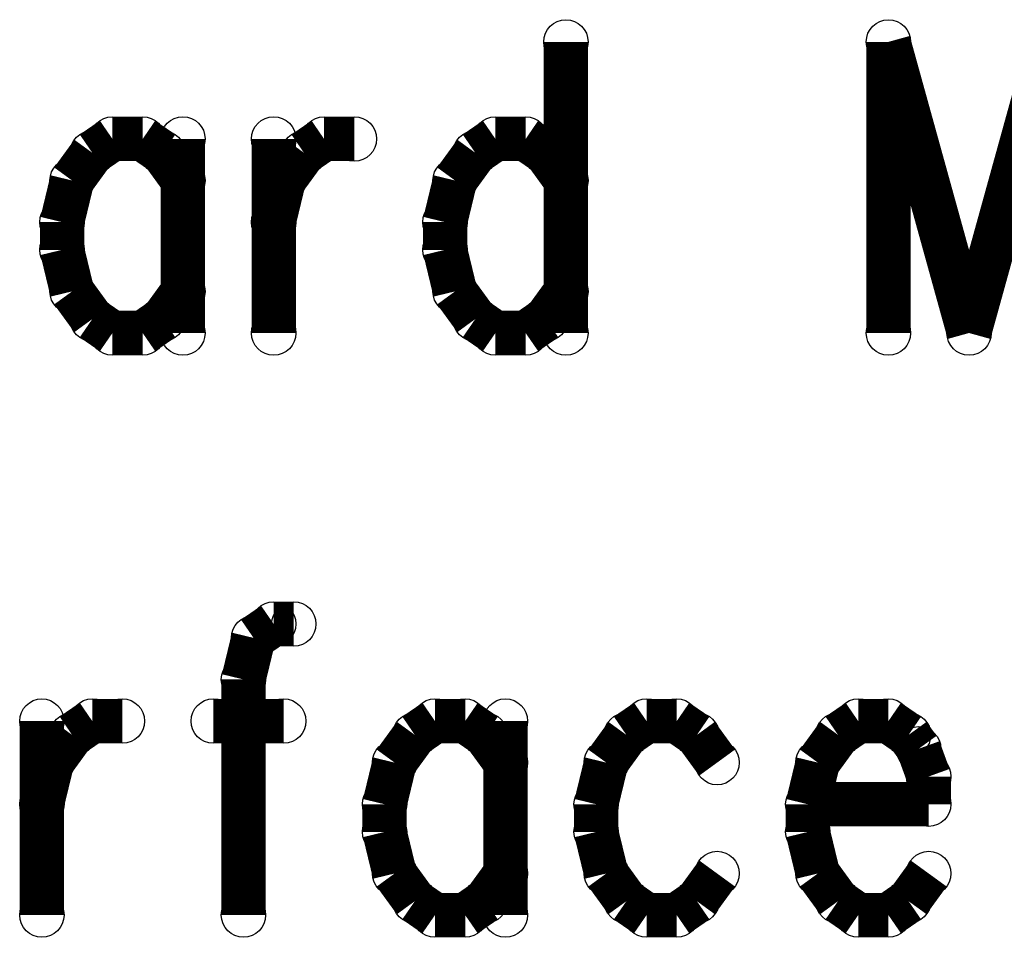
# Model space of a CAD drawing. Extents: x 97 to 162, y 100 to 201.
# Tile 56 of 70: x 99.41 to 102.8, y 187.83 to 190.98. Entities that reach past the tile are written whole.
import ezdxf

# ---------------------------------------------------------------- set-up
doc = ezdxf.new("R2010")
doc.units = 0
doc.layers.get('0').update_dxf_attribs({"linetype": 'CONTINUOUS'})
for name, color, linetype in [('C-MASK_GBR', 7, 'CONTINUOUS'), ('C-SILK_GBR', 6, 'CONTINUOUS'), ('S-MASK_GBR', 1, 'CONTINUOUS'), ('S-SILK_GBR', 4, 'CONTINUOUS')]:
    doc.layers.add(name, color=color, linetype=linetype)

# ---------------------------------------------------------------- blocks, each defined once
blk = doc.blocks.new('ROUND_6')
blk.add_circle((0, 0), 0.0762)

msp = doc.modelspace()

# ---------------------------------------------------------------- linework, layer by layer
at = {"layer": 'C-MASK_GBR', "const_width": 0.1524}
for points in [[(101.290374, 190.904876), (101.290374, 189.904624)], [(102.39883, 190.904876), (102.39883, 189.904624)], [(102.39883, 190.904876), (102.675944, 189.904624)], [(102.953058, 190.904876), (102.675944, 189.904624)], [(99.73183, 190.571374), (99.662488, 190.523876)], [(99.835716, 190.571374), (99.73183, 190.571374)], [(99.905058, 190.523876), (99.835716, 190.571374)], [(99.974146, 190.571374), (99.974146, 189.904624)], [(100.286058, 190.571374), (100.286058, 189.904624)], [(100.389944, 190.523876), (100.459286, 190.571374)], [(100.459286, 190.571374), (100.563172, 190.571374)], [(101.048058, 190.571374), (100.978716, 190.523876)], [(101.151944, 190.571374), (101.048058, 190.571374)], [(101.221286, 190.523876), (101.151944, 190.571374)], [(99.662488, 190.523876), (99.593146, 190.428626)], [(99.974146, 190.428626), (99.905058, 190.523876)], [(100.320602, 190.428626), (100.389944, 190.523876)], [(100.978716, 190.523876), (100.909374, 190.428626)], [(101.290374, 190.428626), (101.221286, 190.523876)], [(99.593146, 190.428626), (99.558602, 190.285624)], [(100.286058, 190.285624), (100.320602, 190.428626)], [(100.909374, 190.428626), (100.87483, 190.285624)], [(99.558602, 190.285624), (99.558602, 190.190374)], [(100.87483, 190.285624), (100.87483, 190.190374)], [(99.558602, 190.190374), (99.593146, 190.047626)], [(100.87483, 190.190374), (100.909374, 190.047626)], [(99.593146, 190.047626), (99.662488, 189.952376)], [(99.905058, 189.952376), (99.974146, 190.047626)], [(100.909374, 190.047626), (100.978716, 189.952376)], [(101.221286, 189.952376), (101.290374, 190.047626)], [(99.662488, 189.952376), (99.73183, 189.904624)], [(99.835716, 189.904624), (99.905058, 189.952376)], [(100.978716, 189.952376), (101.048058, 189.904624)], [(101.151944, 189.904624), (101.221286, 189.952376)], [(99.73183, 189.904624), (99.835716, 189.904624)], [(101.048058, 189.904624), (101.151944, 189.904624)], [(100.286058, 188.90488), (100.216716, 188.857128)], [(100.355146, 188.90488), (100.286058, 188.90488)], [(100.216716, 188.857128), (100.182172, 188.71438)], [(100.182172, 188.71438), (100.182172, 187.904628)], [(99.48926, 188.571378), (99.48926, 187.904628)], [(99.593146, 188.52388), (99.662488, 188.571378)], [(99.662488, 188.571378), (99.766374, 188.571378)], [(100.078286, 188.571378), (100.320602, 188.571378)], [(100.840286, 188.571378), (100.770944, 188.52388)], [(100.944172, 188.571378), (100.840286, 188.571378)], [(101.01326, 188.52388), (100.944172, 188.571378)], [(101.082602, 188.571378), (101.082602, 187.904628)], [(101.567488, 188.571378), (101.498146, 188.52388)], [(101.671374, 188.571378), (101.567488, 188.571378)], [(101.740716, 188.52388), (101.671374, 188.571378)], [(102.294944, 188.571378), (102.225602, 188.52388)], [(102.39883, 188.571378), (102.294944, 188.571378)], [(102.468172, 188.52388), (102.39883, 188.571378)], [(99.524058, 188.42863), (99.593146, 188.52388)], [(100.770944, 188.52388), (100.701602, 188.42863)], [(101.082602, 188.42863), (101.01326, 188.52388)], [(101.498146, 188.52388), (101.429058, 188.42863)], [(101.810058, 188.42863), (101.740716, 188.52388)], [(102.225602, 188.52388), (102.15626, 188.42863)], [(102.502716, 188.476128), (102.468172, 188.52388)], [(102.53726, 188.380878), (102.502716, 188.476128)], [(99.48926, 188.285628), (99.524058, 188.42863)], [(100.701602, 188.42863), (100.667058, 188.285628)], [(101.429058, 188.42863), (101.39426, 188.285628)], [(102.15626, 188.42863), (102.121716, 188.285628)], [(102.53726, 188.285628), (102.53726, 188.380878)], [(100.667058, 188.285628), (100.667058, 188.190378)], [(101.39426, 188.285628), (101.39426, 188.190378)], [(102.121716, 188.285628), (102.53726, 188.285628)], [(102.121716, 188.285628), (102.121716, 188.190378)], [(100.667058, 188.190378), (100.701602, 188.04763)], [(101.39426, 188.190378), (101.429058, 188.04763)], [(102.121716, 188.190378), (102.15626, 188.04763)], [(100.701602, 188.04763), (100.770944, 187.95238)], [(101.01326, 187.95238), (101.082602, 188.04763)], [(101.429058, 188.04763), (101.498146, 187.95238)], [(101.740716, 187.95238), (101.810058, 188.04763)], [(102.15626, 188.04763), (102.225602, 187.95238)], [(102.468172, 187.95238), (102.53726, 188.04763)], [(100.770944, 187.95238), (100.840286, 187.904628)], [(100.944172, 187.904628), (101.01326, 187.95238)], [(101.498146, 187.95238), (101.567488, 187.904628)], [(101.671374, 187.904628), (101.740716, 187.95238)], [(102.225602, 187.95238), (102.294944, 187.904628)], [(102.39883, 187.904628), (102.468172, 187.95238)], [(100.840286, 187.904628), (100.944172, 187.904628)], [(101.567488, 187.904628), (101.671374, 187.904628)], [(102.294944, 187.904628), (102.39883, 187.904628)]]:
    msp.add_lwpolyline(points, dxfattribs=at)
at = {"layer": 'C-SILK_GBR', "const_width": 0.1524}
for points in [[(101.290374, 190.904876), (101.290374, 189.904624)], [(102.39883, 190.904876), (102.39883, 189.904624)], [(102.39883, 190.904876), (102.675944, 189.904624)], [(102.953058, 190.904876), (102.675944, 189.904624)], [(99.73183, 190.571374), (99.662488, 190.523876)], [(99.835716, 190.571374), (99.73183, 190.571374)], [(99.905058, 190.523876), (99.835716, 190.571374)], [(99.974146, 190.571374), (99.974146, 189.904624)], [(100.286058, 190.571374), (100.286058, 189.904624)], [(100.389944, 190.523876), (100.459286, 190.571374)], [(100.459286, 190.571374), (100.563172, 190.571374)], [(101.048058, 190.571374), (100.978716, 190.523876)], [(101.151944, 190.571374), (101.048058, 190.571374)], [(101.221286, 190.523876), (101.151944, 190.571374)], [(99.662488, 190.523876), (99.593146, 190.428626)], [(99.974146, 190.428626), (99.905058, 190.523876)], [(100.320602, 190.428626), (100.389944, 190.523876)], [(100.978716, 190.523876), (100.909374, 190.428626)], [(101.290374, 190.428626), (101.221286, 190.523876)], [(99.593146, 190.428626), (99.558602, 190.285624)], [(100.286058, 190.285624), (100.320602, 190.428626)], [(100.909374, 190.428626), (100.87483, 190.285624)], [(99.558602, 190.285624), (99.558602, 190.190374)], [(100.87483, 190.285624), (100.87483, 190.190374)], [(99.558602, 190.190374), (99.593146, 190.047626)], [(100.87483, 190.190374), (100.909374, 190.047626)], [(99.593146, 190.047626), (99.662488, 189.952376)], [(99.905058, 189.952376), (99.974146, 190.047626)], [(100.909374, 190.047626), (100.978716, 189.952376)], [(101.221286, 189.952376), (101.290374, 190.047626)], [(99.662488, 189.952376), (99.73183, 189.904624)], [(99.835716, 189.904624), (99.905058, 189.952376)], [(100.978716, 189.952376), (101.048058, 189.904624)], [(101.151944, 189.904624), (101.221286, 189.952376)], [(99.73183, 189.904624), (99.835716, 189.904624)], [(101.048058, 189.904624), (101.151944, 189.904624)], [(100.286058, 188.90488), (100.216716, 188.857128)], [(100.355146, 188.90488), (100.286058, 188.90488)], [(100.216716, 188.857128), (100.182172, 188.71438)], [(100.182172, 188.71438), (100.182172, 187.904628)], [(99.48926, 188.571378), (99.48926, 187.904628)], [(99.593146, 188.52388), (99.662488, 188.571378)], [(99.662488, 188.571378), (99.766374, 188.571378)], [(100.078286, 188.571378), (100.320602, 188.571378)], [(100.840286, 188.571378), (100.770944, 188.52388)], [(100.944172, 188.571378), (100.840286, 188.571378)], [(101.01326, 188.52388), (100.944172, 188.571378)], [(101.082602, 188.571378), (101.082602, 187.904628)], [(101.567488, 188.571378), (101.498146, 188.52388)], [(101.671374, 188.571378), (101.567488, 188.571378)], [(101.740716, 188.52388), (101.671374, 188.571378)], [(102.294944, 188.571378), (102.225602, 188.52388)], [(102.39883, 188.571378), (102.294944, 188.571378)], [(102.468172, 188.52388), (102.39883, 188.571378)], [(99.524058, 188.42863), (99.593146, 188.52388)], [(100.770944, 188.52388), (100.701602, 188.42863)], [(101.082602, 188.42863), (101.01326, 188.52388)], [(101.498146, 188.52388), (101.429058, 188.42863)], [(101.810058, 188.42863), (101.740716, 188.52388)], [(102.225602, 188.52388), (102.15626, 188.42863)], [(102.502716, 188.476128), (102.468172, 188.52388)], [(102.53726, 188.380878), (102.502716, 188.476128)], [(99.48926, 188.285628), (99.524058, 188.42863)], [(100.701602, 188.42863), (100.667058, 188.285628)], [(101.429058, 188.42863), (101.39426, 188.285628)], [(102.15626, 188.42863), (102.121716, 188.285628)], [(102.53726, 188.285628), (102.53726, 188.380878)], [(100.667058, 188.285628), (100.667058, 188.190378)], [(101.39426, 188.285628), (101.39426, 188.190378)], [(102.121716, 188.285628), (102.53726, 188.285628)], [(102.121716, 188.285628), (102.121716, 188.190378)], [(100.667058, 188.190378), (100.701602, 188.04763)], [(101.39426, 188.190378), (101.429058, 188.04763)], [(102.121716, 188.190378), (102.15626, 188.04763)], [(100.701602, 188.04763), (100.770944, 187.95238)], [(101.01326, 187.95238), (101.082602, 188.04763)], [(101.429058, 188.04763), (101.498146, 187.95238)], [(101.740716, 187.95238), (101.810058, 188.04763)], [(102.15626, 188.04763), (102.225602, 187.95238)], [(102.468172, 187.95238), (102.53726, 188.04763)], [(100.770944, 187.95238), (100.840286, 187.904628)], [(100.944172, 187.904628), (101.01326, 187.95238)], [(101.498146, 187.95238), (101.567488, 187.904628)], [(101.671374, 187.904628), (101.740716, 187.95238)], [(102.225602, 187.95238), (102.294944, 187.904628)], [(102.39883, 187.904628), (102.468172, 187.95238)], [(100.840286, 187.904628), (100.944172, 187.904628)], [(101.567488, 187.904628), (101.671374, 187.904628)], [(102.294944, 187.904628), (102.39883, 187.904628)]]:
    msp.add_lwpolyline(points, dxfattribs=at)
at = {"layer": 'S-MASK_GBR', "const_width": 0.1524}
for points in [[(101.290374, 190.904876), (101.290374, 189.904624)], [(102.39883, 190.904876), (102.39883, 189.904624)], [(102.39883, 190.904876), (102.675944, 189.904624)], [(102.953058, 190.904876), (102.675944, 189.904624)], [(99.73183, 190.571374), (99.662488, 190.523876)], [(99.835716, 190.571374), (99.73183, 190.571374)], [(99.905058, 190.523876), (99.835716, 190.571374)], [(99.974146, 190.571374), (99.974146, 189.904624)], [(100.286058, 190.571374), (100.286058, 189.904624)], [(100.389944, 190.523876), (100.459286, 190.571374)], [(100.459286, 190.571374), (100.563172, 190.571374)], [(101.048058, 190.571374), (100.978716, 190.523876)], [(101.151944, 190.571374), (101.048058, 190.571374)], [(101.221286, 190.523876), (101.151944, 190.571374)], [(99.662488, 190.523876), (99.593146, 190.428626)], [(99.974146, 190.428626), (99.905058, 190.523876)], [(100.320602, 190.428626), (100.389944, 190.523876)], [(100.978716, 190.523876), (100.909374, 190.428626)], [(101.290374, 190.428626), (101.221286, 190.523876)], [(99.593146, 190.428626), (99.558602, 190.285624)], [(100.286058, 190.285624), (100.320602, 190.428626)], [(100.909374, 190.428626), (100.87483, 190.285624)], [(99.558602, 190.285624), (99.558602, 190.190374)], [(100.87483, 190.285624), (100.87483, 190.190374)], [(99.558602, 190.190374), (99.593146, 190.047626)], [(100.87483, 190.190374), (100.909374, 190.047626)], [(99.593146, 190.047626), (99.662488, 189.952376)], [(99.905058, 189.952376), (99.974146, 190.047626)], [(100.909374, 190.047626), (100.978716, 189.952376)], [(101.221286, 189.952376), (101.290374, 190.047626)], [(99.662488, 189.952376), (99.73183, 189.904624)], [(99.835716, 189.904624), (99.905058, 189.952376)], [(100.978716, 189.952376), (101.048058, 189.904624)], [(101.151944, 189.904624), (101.221286, 189.952376)], [(99.73183, 189.904624), (99.835716, 189.904624)], [(101.048058, 189.904624), (101.151944, 189.904624)], [(100.286058, 188.90488), (100.216716, 188.857128)], [(100.355146, 188.90488), (100.286058, 188.90488)], [(100.216716, 188.857128), (100.182172, 188.71438)], [(100.182172, 188.71438), (100.182172, 187.904628)], [(99.48926, 188.571378), (99.48926, 187.904628)], [(99.593146, 188.52388), (99.662488, 188.571378)], [(99.662488, 188.571378), (99.766374, 188.571378)], [(100.078286, 188.571378), (100.320602, 188.571378)], [(100.840286, 188.571378), (100.770944, 188.52388)], [(100.944172, 188.571378), (100.840286, 188.571378)], [(101.01326, 188.52388), (100.944172, 188.571378)], [(101.082602, 188.571378), (101.082602, 187.904628)], [(101.567488, 188.571378), (101.498146, 188.52388)], [(101.671374, 188.571378), (101.567488, 188.571378)], [(101.740716, 188.52388), (101.671374, 188.571378)], [(102.294944, 188.571378), (102.225602, 188.52388)], [(102.39883, 188.571378), (102.294944, 188.571378)], [(102.468172, 188.52388), (102.39883, 188.571378)], [(99.524058, 188.42863), (99.593146, 188.52388)], [(100.770944, 188.52388), (100.701602, 188.42863)], [(101.082602, 188.42863), (101.01326, 188.52388)], [(101.498146, 188.52388), (101.429058, 188.42863)], [(101.810058, 188.42863), (101.740716, 188.52388)], [(102.225602, 188.52388), (102.15626, 188.42863)], [(102.502716, 188.476128), (102.468172, 188.52388)], [(102.53726, 188.380878), (102.502716, 188.476128)], [(99.48926, 188.285628), (99.524058, 188.42863)], [(100.701602, 188.42863), (100.667058, 188.285628)], [(101.429058, 188.42863), (101.39426, 188.285628)], [(102.15626, 188.42863), (102.121716, 188.285628)], [(102.53726, 188.285628), (102.53726, 188.380878)], [(100.667058, 188.285628), (100.667058, 188.190378)], [(101.39426, 188.285628), (101.39426, 188.190378)], [(102.121716, 188.285628), (102.53726, 188.285628)], [(102.121716, 188.285628), (102.121716, 188.190378)], [(100.667058, 188.190378), (100.701602, 188.04763)], [(101.39426, 188.190378), (101.429058, 188.04763)], [(102.121716, 188.190378), (102.15626, 188.04763)], [(100.701602, 188.04763), (100.770944, 187.95238)], [(101.01326, 187.95238), (101.082602, 188.04763)], [(101.429058, 188.04763), (101.498146, 187.95238)], [(101.740716, 187.95238), (101.810058, 188.04763)], [(102.15626, 188.04763), (102.225602, 187.95238)], [(102.468172, 187.95238), (102.53726, 188.04763)], [(100.770944, 187.95238), (100.840286, 187.904628)], [(100.944172, 187.904628), (101.01326, 187.95238)], [(101.498146, 187.95238), (101.567488, 187.904628)], [(101.671374, 187.904628), (101.740716, 187.95238)], [(102.225602, 187.95238), (102.294944, 187.904628)], [(102.39883, 187.904628), (102.468172, 187.95238)], [(100.840286, 187.904628), (100.944172, 187.904628)], [(101.567488, 187.904628), (101.671374, 187.904628)], [(102.294944, 187.904628), (102.39883, 187.904628)]]:
    msp.add_lwpolyline(points, dxfattribs=at)
at = {"layer": 'S-SILK_GBR', "const_width": 0.1524}
for points in [[(101.290374, 190.904876), (101.290374, 189.904624)], [(102.39883, 190.904876), (102.39883, 189.904624)], [(102.39883, 190.904876), (102.675944, 189.904624)], [(102.953058, 190.904876), (102.675944, 189.904624)], [(99.73183, 190.571374), (99.662488, 190.523876)], [(99.835716, 190.571374), (99.73183, 190.571374)], [(99.905058, 190.523876), (99.835716, 190.571374)], [(99.974146, 190.571374), (99.974146, 189.904624)], [(100.286058, 190.571374), (100.286058, 189.904624)], [(100.389944, 190.523876), (100.459286, 190.571374)], [(100.459286, 190.571374), (100.563172, 190.571374)], [(101.048058, 190.571374), (100.978716, 190.523876)], [(101.151944, 190.571374), (101.048058, 190.571374)], [(101.221286, 190.523876), (101.151944, 190.571374)], [(99.662488, 190.523876), (99.593146, 190.428626)], [(99.974146, 190.428626), (99.905058, 190.523876)], [(100.320602, 190.428626), (100.389944, 190.523876)], [(100.978716, 190.523876), (100.909374, 190.428626)], [(101.290374, 190.428626), (101.221286, 190.523876)], [(99.593146, 190.428626), (99.558602, 190.285624)], [(100.286058, 190.285624), (100.320602, 190.428626)], [(100.909374, 190.428626), (100.87483, 190.285624)], [(99.558602, 190.285624), (99.558602, 190.190374)], [(100.87483, 190.285624), (100.87483, 190.190374)], [(99.558602, 190.190374), (99.593146, 190.047626)], [(100.87483, 190.190374), (100.909374, 190.047626)], [(99.593146, 190.047626), (99.662488, 189.952376)], [(99.905058, 189.952376), (99.974146, 190.047626)], [(100.909374, 190.047626), (100.978716, 189.952376)], [(101.221286, 189.952376), (101.290374, 190.047626)], [(99.662488, 189.952376), (99.73183, 189.904624)], [(99.835716, 189.904624), (99.905058, 189.952376)], [(100.978716, 189.952376), (101.048058, 189.904624)], [(101.151944, 189.904624), (101.221286, 189.952376)], [(99.73183, 189.904624), (99.835716, 189.904624)], [(101.048058, 189.904624), (101.151944, 189.904624)], [(100.286058, 188.90488), (100.216716, 188.857128)], [(100.355146, 188.90488), (100.286058, 188.90488)], [(100.216716, 188.857128), (100.182172, 188.71438)], [(100.182172, 188.71438), (100.182172, 187.904628)], [(99.48926, 188.571378), (99.48926, 187.904628)], [(99.593146, 188.52388), (99.662488, 188.571378)], [(99.662488, 188.571378), (99.766374, 188.571378)], [(100.078286, 188.571378), (100.320602, 188.571378)], [(100.840286, 188.571378), (100.770944, 188.52388)], [(100.944172, 188.571378), (100.840286, 188.571378)], [(101.01326, 188.52388), (100.944172, 188.571378)], [(101.082602, 188.571378), (101.082602, 187.904628)], [(101.567488, 188.571378), (101.498146, 188.52388)], [(101.671374, 188.571378), (101.567488, 188.571378)], [(101.740716, 188.52388), (101.671374, 188.571378)], [(102.294944, 188.571378), (102.225602, 188.52388)], [(102.39883, 188.571378), (102.294944, 188.571378)], [(102.468172, 188.52388), (102.39883, 188.571378)], [(99.524058, 188.42863), (99.593146, 188.52388)], [(100.770944, 188.52388), (100.701602, 188.42863)], [(101.082602, 188.42863), (101.01326, 188.52388)], [(101.498146, 188.52388), (101.429058, 188.42863)], [(101.810058, 188.42863), (101.740716, 188.52388)], [(102.225602, 188.52388), (102.15626, 188.42863)], [(102.502716, 188.476128), (102.468172, 188.52388)], [(102.53726, 188.380878), (102.502716, 188.476128)], [(99.48926, 188.285628), (99.524058, 188.42863)], [(100.701602, 188.42863), (100.667058, 188.285628)], [(101.429058, 188.42863), (101.39426, 188.285628)], [(102.15626, 188.42863), (102.121716, 188.285628)], [(102.53726, 188.285628), (102.53726, 188.380878)], [(100.667058, 188.285628), (100.667058, 188.190378)], [(101.39426, 188.285628), (101.39426, 188.190378)], [(102.121716, 188.285628), (102.53726, 188.285628)], [(102.121716, 188.285628), (102.121716, 188.190378)], [(100.667058, 188.190378), (100.701602, 188.04763)], [(101.39426, 188.190378), (101.429058, 188.04763)], [(102.121716, 188.190378), (102.15626, 188.04763)], [(100.701602, 188.04763), (100.770944, 187.95238)], [(101.01326, 187.95238), (101.082602, 188.04763)], [(101.429058, 188.04763), (101.498146, 187.95238)], [(101.740716, 187.95238), (101.810058, 188.04763)], [(102.15626, 188.04763), (102.225602, 187.95238)], [(102.468172, 187.95238), (102.53726, 188.04763)], [(100.770944, 187.95238), (100.840286, 187.904628)], [(100.944172, 187.904628), (101.01326, 187.95238)], [(101.498146, 187.95238), (101.567488, 187.904628)], [(101.671374, 187.904628), (101.740716, 187.95238)], [(102.225602, 187.95238), (102.294944, 187.904628)], [(102.39883, 187.904628), (102.468172, 187.95238)], [(100.840286, 187.904628), (100.944172, 187.904628)], [(101.567488, 187.904628), (101.671374, 187.904628)], [(102.294944, 187.904628), (102.39883, 187.904628)]]:
    msp.add_lwpolyline(points, dxfattribs=at)

# ---------------------------------------------------------------- block references
at = {"layer": 'C-MASK_GBR'}
for p in [(101.290374, 190.904876), (102.39883, 190.904876), (102.39883, 190.904876), (99.73183, 190.571374), (99.835716, 190.571374), (99.974146, 190.571374), (100.286058, 190.571374), (100.459286, 190.571374), (100.563172, 190.571374), (101.048058, 190.571374), (101.151944, 190.571374), (99.662488, 190.523876), (99.905058, 190.523876), (100.389944, 190.523876), (100.978716, 190.523876), (101.221286, 190.523876), (99.593146, 190.428626), (99.593146, 190.428626), (99.974146, 190.428626), (100.320602, 190.428626), (100.909374, 190.428626), (101.290374, 190.428626), (99.558602, 190.285624), (100.286058, 190.285624), (100.87483, 190.285624), (99.558602, 190.190374), (100.87483, 190.190374), (99.593146, 190.047626), (99.593146, 190.047626), (99.974146, 190.047626), (100.909374, 190.047626), (101.290374, 190.047626), (99.662488, 189.952376), (99.905058, 189.952376), (100.978716, 189.952376), (101.221286, 189.952376), (99.73183, 189.904624), (99.835716, 189.904624), (99.974146, 189.904624), (100.286058, 189.904624), (101.048058, 189.904624), (101.151944, 189.904624), (101.290374, 189.904624), (102.39883, 189.904624), (102.675944, 189.904624), (102.675944, 189.904624), (100.286058, 188.90488), (100.355146, 188.90488), (100.216716, 188.857128), (100.182172, 188.71438), (99.48926, 188.571378), (99.662488, 188.571378), (99.766374, 188.571378), (100.078286, 188.571378), (100.320602, 188.571378), (100.840286, 188.571378), (100.944172, 188.571378), (101.082602, 188.571378), (101.567488, 188.571378), (101.671374, 188.571378), (102.294944, 188.571378), (102.39883, 188.571378), (99.593146, 188.52388), (99.593146, 188.52388), (100.770944, 188.52388), (101.01326, 188.52388), (101.498146, 188.52388), (101.498146, 188.52388), (101.740716, 188.52388), (102.225602, 188.52388), (102.468172, 188.52388), (102.502716, 188.476128), (99.524058, 188.42863), (100.701602, 188.42863), (101.082602, 188.42863), (101.429058, 188.42863), (101.810058, 188.42863), (102.15626, 188.42863), (102.53726, 188.380878), (99.48926, 188.285628), (100.667058, 188.285628), (101.39426, 188.285628), (102.121716, 188.285628), (102.121716, 188.285628), (102.53726, 188.285628), (100.667058, 188.190378), (101.39426, 188.190378), (102.121716, 188.190378), (100.701602, 188.04763), (101.082602, 188.04763), (101.429058, 188.04763), (101.810058, 188.04763), (102.15626, 188.04763), (102.53726, 188.04763), (100.770944, 187.95238), (101.01326, 187.95238), (101.498146, 187.95238), (101.498146, 187.95238), (101.740716, 187.95238), (102.225602, 187.95238), (102.468172, 187.95238), (99.48926, 187.904628), (100.182172, 187.904628), (100.840286, 187.904628), (100.944172, 187.904628), (101.082602, 187.904628), (101.567488, 187.904628), (101.671374, 187.904628), (102.294944, 187.904628), (102.39883, 187.904628)]:
    msp.add_blockref('ROUND_6', p, dxfattribs=at)
at = {"layer": 'C-SILK_GBR'}
for p in [(101.290374, 190.904876), (102.39883, 190.904876), (102.39883, 190.904876), (99.73183, 190.571374), (99.835716, 190.571374), (99.974146, 190.571374), (100.286058, 190.571374), (100.459286, 190.571374), (100.563172, 190.571374), (101.048058, 190.571374), (101.151944, 190.571374), (99.662488, 190.523876), (99.905058, 190.523876), (100.389944, 190.523876), (100.978716, 190.523876), (101.221286, 190.523876), (99.593146, 190.428626), (99.593146, 190.428626), (99.974146, 190.428626), (100.320602, 190.428626), (100.909374, 190.428626), (101.290374, 190.428626), (99.558602, 190.285624), (100.286058, 190.285624), (100.87483, 190.285624), (99.558602, 190.190374), (100.87483, 190.190374), (99.593146, 190.047626), (99.593146, 190.047626), (99.974146, 190.047626), (100.909374, 190.047626), (101.290374, 190.047626), (99.662488, 189.952376), (99.905058, 189.952376), (100.978716, 189.952376), (101.221286, 189.952376), (99.73183, 189.904624), (99.835716, 189.904624), (99.974146, 189.904624), (100.286058, 189.904624), (101.048058, 189.904624), (101.151944, 189.904624), (101.290374, 189.904624), (102.39883, 189.904624), (102.675944, 189.904624), (102.675944, 189.904624), (100.286058, 188.90488), (100.355146, 188.90488), (100.216716, 188.857128), (100.182172, 188.71438), (99.48926, 188.571378), (99.662488, 188.571378), (99.766374, 188.571378), (100.078286, 188.571378), (100.320602, 188.571378), (100.840286, 188.571378), (100.944172, 188.571378), (101.082602, 188.571378), (101.567488, 188.571378), (101.671374, 188.571378), (102.294944, 188.571378), (102.39883, 188.571378), (99.593146, 188.52388), (99.593146, 188.52388), (100.770944, 188.52388), (101.01326, 188.52388), (101.498146, 188.52388), (101.498146, 188.52388), (101.740716, 188.52388), (102.225602, 188.52388), (102.468172, 188.52388), (102.502716, 188.476128), (99.524058, 188.42863), (100.701602, 188.42863), (101.082602, 188.42863), (101.429058, 188.42863), (101.810058, 188.42863), (102.15626, 188.42863), (102.53726, 188.380878), (99.48926, 188.285628), (100.667058, 188.285628), (101.39426, 188.285628), (102.121716, 188.285628), (102.121716, 188.285628), (102.53726, 188.285628), (100.667058, 188.190378), (101.39426, 188.190378), (102.121716, 188.190378), (100.701602, 188.04763), (101.082602, 188.04763), (101.429058, 188.04763), (101.810058, 188.04763), (102.15626, 188.04763), (102.53726, 188.04763), (100.770944, 187.95238), (101.01326, 187.95238), (101.498146, 187.95238), (101.498146, 187.95238), (101.740716, 187.95238), (102.225602, 187.95238), (102.468172, 187.95238), (99.48926, 187.904628), (100.182172, 187.904628), (100.840286, 187.904628), (100.944172, 187.904628), (101.082602, 187.904628), (101.567488, 187.904628), (101.671374, 187.904628), (102.294944, 187.904628), (102.39883, 187.904628)]:
    msp.add_blockref('ROUND_6', p, dxfattribs=at)
at = {"layer": 'S-MASK_GBR'}
for p in [(101.290374, 190.904876), (102.39883, 190.904876), (102.39883, 190.904876), (99.73183, 190.571374), (99.835716, 190.571374), (99.974146, 190.571374), (100.286058, 190.571374), (100.459286, 190.571374), (100.563172, 190.571374), (101.048058, 190.571374), (101.151944, 190.571374), (99.662488, 190.523876), (99.905058, 190.523876), (100.389944, 190.523876), (100.978716, 190.523876), (101.221286, 190.523876), (99.593146, 190.428626), (99.593146, 190.428626), (99.974146, 190.428626), (100.320602, 190.428626), (100.909374, 190.428626), (101.290374, 190.428626), (99.558602, 190.285624), (100.286058, 190.285624), (100.87483, 190.285624), (99.558602, 190.190374), (100.87483, 190.190374), (99.593146, 190.047626), (99.593146, 190.047626), (99.974146, 190.047626), (100.909374, 190.047626), (101.290374, 190.047626), (99.662488, 189.952376), (99.905058, 189.952376), (100.978716, 189.952376), (101.221286, 189.952376), (99.73183, 189.904624), (99.835716, 189.904624), (99.974146, 189.904624), (100.286058, 189.904624), (101.048058, 189.904624), (101.151944, 189.904624), (101.290374, 189.904624), (102.39883, 189.904624), (102.675944, 189.904624), (102.675944, 189.904624), (100.286058, 188.90488), (100.355146, 188.90488), (100.216716, 188.857128), (100.182172, 188.71438), (99.48926, 188.571378), (99.662488, 188.571378), (99.766374, 188.571378), (100.078286, 188.571378), (100.320602, 188.571378), (100.840286, 188.571378), (100.944172, 188.571378), (101.082602, 188.571378), (101.567488, 188.571378), (101.671374, 188.571378), (102.294944, 188.571378), (102.39883, 188.571378), (99.593146, 188.52388), (99.593146, 188.52388), (100.770944, 188.52388), (101.01326, 188.52388), (101.498146, 188.52388), (101.498146, 188.52388), (101.740716, 188.52388), (102.225602, 188.52388), (102.468172, 188.52388), (102.502716, 188.476128), (99.524058, 188.42863), (100.701602, 188.42863), (101.082602, 188.42863), (101.429058, 188.42863), (101.810058, 188.42863), (102.15626, 188.42863), (102.53726, 188.380878), (99.48926, 188.285628), (100.667058, 188.285628), (101.39426, 188.285628), (102.121716, 188.285628), (102.121716, 188.285628), (102.53726, 188.285628), (100.667058, 188.190378), (101.39426, 188.190378), (102.121716, 188.190378), (100.701602, 188.04763), (101.082602, 188.04763), (101.429058, 188.04763), (101.810058, 188.04763), (102.15626, 188.04763), (102.53726, 188.04763), (100.770944, 187.95238), (101.01326, 187.95238), (101.498146, 187.95238), (101.498146, 187.95238), (101.740716, 187.95238), (102.225602, 187.95238), (102.468172, 187.95238), (99.48926, 187.904628), (100.182172, 187.904628), (100.840286, 187.904628), (100.944172, 187.904628), (101.082602, 187.904628), (101.567488, 187.904628), (101.671374, 187.904628), (102.294944, 187.904628), (102.39883, 187.904628)]:
    msp.add_blockref('ROUND_6', p, dxfattribs=at)
at = {"layer": 'S-SILK_GBR'}
for p in [(101.290374, 190.904876), (102.39883, 190.904876), (102.39883, 190.904876), (99.73183, 190.571374), (99.835716, 190.571374), (99.974146, 190.571374), (100.286058, 190.571374), (100.459286, 190.571374), (100.563172, 190.571374), (101.048058, 190.571374), (101.151944, 190.571374), (99.662488, 190.523876), (99.905058, 190.523876), (100.389944, 190.523876), (100.978716, 190.523876), (101.221286, 190.523876), (99.593146, 190.428626), (99.593146, 190.428626), (99.974146, 190.428626), (100.320602, 190.428626), (100.909374, 190.428626), (101.290374, 190.428626), (99.558602, 190.285624), (100.286058, 190.285624), (100.87483, 190.285624), (99.558602, 190.190374), (100.87483, 190.190374), (99.593146, 190.047626), (99.593146, 190.047626), (99.974146, 190.047626), (100.909374, 190.047626), (101.290374, 190.047626), (99.662488, 189.952376), (99.905058, 189.952376), (100.978716, 189.952376), (101.221286, 189.952376), (99.73183, 189.904624), (99.835716, 189.904624), (99.974146, 189.904624), (100.286058, 189.904624), (101.048058, 189.904624), (101.151944, 189.904624), (101.290374, 189.904624), (102.39883, 189.904624), (102.675944, 189.904624), (102.675944, 189.904624), (100.286058, 188.90488), (100.355146, 188.90488), (100.216716, 188.857128), (100.182172, 188.71438), (99.48926, 188.571378), (99.662488, 188.571378), (99.766374, 188.571378), (100.078286, 188.571378), (100.320602, 188.571378), (100.840286, 188.571378), (100.944172, 188.571378), (101.082602, 188.571378), (101.567488, 188.571378), (101.671374, 188.571378), (102.294944, 188.571378), (102.39883, 188.571378), (99.593146, 188.52388), (99.593146, 188.52388), (100.770944, 188.52388), (101.01326, 188.52388), (101.498146, 188.52388), (101.498146, 188.52388), (101.740716, 188.52388), (102.225602, 188.52388), (102.468172, 188.52388), (102.502716, 188.476128), (99.524058, 188.42863), (100.701602, 188.42863), (101.082602, 188.42863), (101.429058, 188.42863), (101.810058, 188.42863), (102.15626, 188.42863), (102.53726, 188.380878), (99.48926, 188.285628), (100.667058, 188.285628), (101.39426, 188.285628), (102.121716, 188.285628), (102.121716, 188.285628), (102.53726, 188.285628), (100.667058, 188.190378), (101.39426, 188.190378), (102.121716, 188.190378), (100.701602, 188.04763), (101.082602, 188.04763), (101.429058, 188.04763), (101.810058, 188.04763), (102.15626, 188.04763), (102.53726, 188.04763), (100.770944, 187.95238), (101.01326, 187.95238), (101.498146, 187.95238), (101.498146, 187.95238), (101.740716, 187.95238), (102.225602, 187.95238), (102.468172, 187.95238), (99.48926, 187.904628), (100.182172, 187.904628), (100.840286, 187.904628), (100.944172, 187.904628), (101.082602, 187.904628), (101.567488, 187.904628), (101.671374, 187.904628), (102.294944, 187.904628), (102.39883, 187.904628)]:
    msp.add_blockref('ROUND_6', p, dxfattribs=at)

doc.saveas('drawing.dxf')
